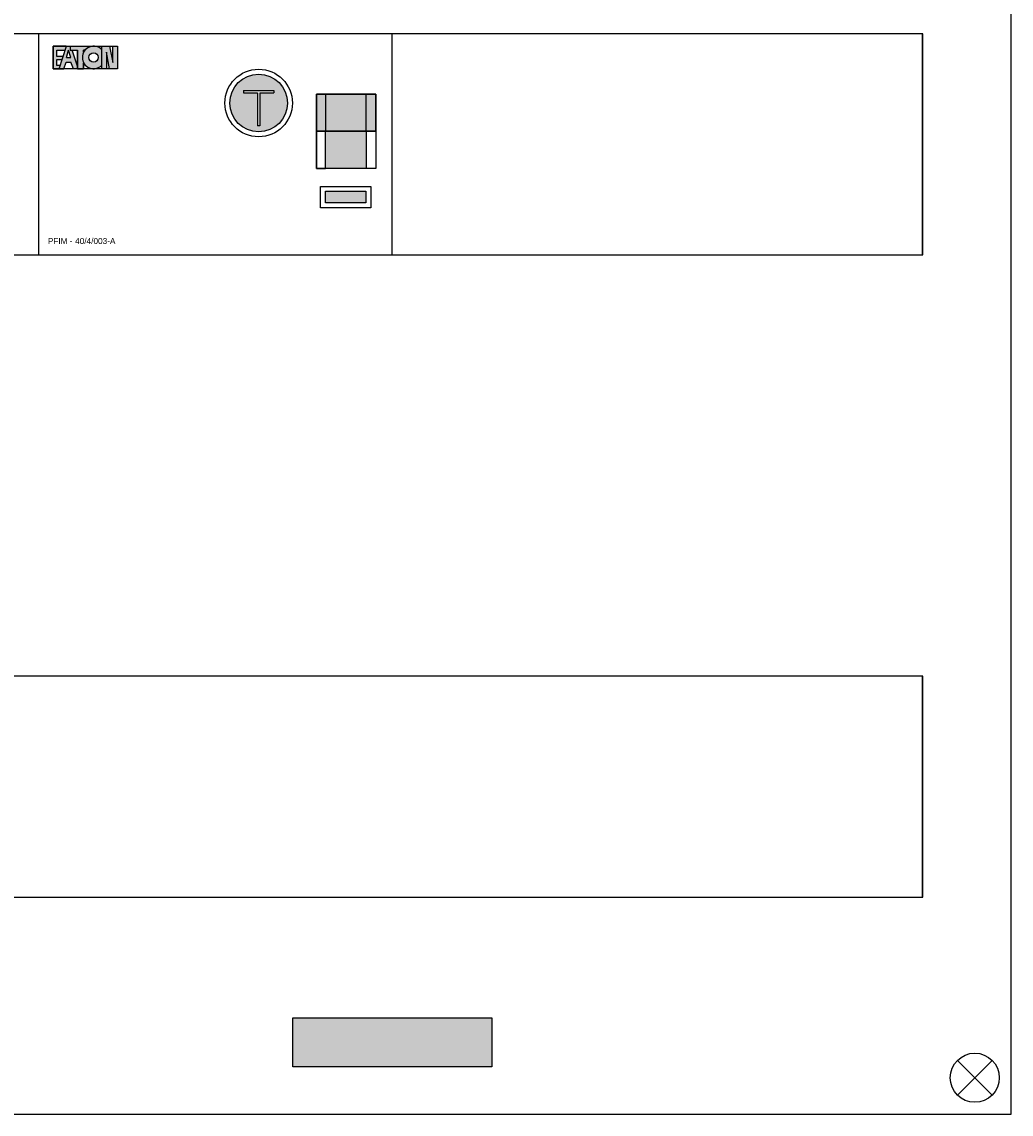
# Model space of a CAD drawing. Header units: millimetres. Extents: x -35665 to 9285, y 16711 to 36239.
# Tile 17 of 22: x -25079 to -23065, y 29361 to 31584. Entities that reach past the tile are written whole.
import ezdxf

# ---------------------------------------------------------------- set-up
doc = ezdxf.new("R2010")
doc.units = ezdxf.units.MM
doc.header["$LTSCALE"] = 100
doc.styles.add('Arial', font='arial.ttf')

# ---------------------------------------------------------------- blocks, each defined once
blk = doc.blocks.new('kastblok 3')
blk.add_hatch(color=256).paths.add_polyline_path([(1462.5, -3802.4), (1462.5, -3902.4), (1057.5, -3902.4), (1057.5, -3802.4)])
for points in [[(0, -3998.7), (2520, -3998.7), (2520, 0), (0, 0)], [(2339.6, -1800), (179.6, -1800), (179.6, -2250), (2339.6, -2250)], [(180, -2250), (2340, -2250), (2340, -1800), (180, -1800)], [(2339.2, -3107.3), (179.2, -3107.3), (179.2, -3557.3), (2339.2, -3557.3)], [(180, -3557.3), (2340, -3557.3), (2340, -3107.3), (180, -3107.3)]]:
    blk.add_lwpolyline(points, close=True)
at = {"flags": 128}
blk.add_lwpolyline([(1057.5, -3802.4), (1462.5, -3802.4), (1462.5, -3902.4), (1057.5, -3902.4), (1057.5, -3802.4)], dxfattribs=at)
for points in [[(2481.2, -3889.2), (2410.5, -3959.9)], [(2410.5, -3889.2), (2481.2, -3959.9)]]:
    blk.add_lwpolyline(points)
blk.add_circle((2445.8, -3924.5), 50)
blk = doc.blocks.new('*U46')
for color, points in [(160, [(56.3, -26), (56.3, -25.3), (29.7, -25.3), (29.7, -71.2), (41.5, -71.2), (43.7, -64.4), (36.8, -64.4), (36.8, -52.8), (47.5, -52.8), (49.6, -46.4), (36.8, -46.4), (36.8, -33.6), (53.8, -33.6)]), (160, [(106, -26.1), (106, -25.3), (64.4, -25.3), (64.4, -33.6), (78.8, -33.6), (78.8, -71.2), (91.6, -71.2), (91.6, -59, -0.247607), (91.6, -37.5), (91.6, -33.6), (94.2, -33.6, -0.156025)]), (160, [(150.7, -58.9), (144.4, -25.3), (128.4, -25.3), (128.4, -71.2), (138, -71.2), (138, -37.6), (144.3, -71.2), (160.3, -71.2), (160.3, -25.3), (150.7, -25.3)]), (256, [(565.8, -123.1), (686.8, -123.1), (686.8, -198.2), (565.8, -198.2)]), (256, [(584.3, -123.1), (666.5, -123.1), (666.5, -198.2), (584.3, -198.2)]), (256, [(666.5, -274), (584.3, -274), (584.3, -198.2), (666.5, -198.2)]), (256, [(666.5, -274), (584.3, -274), (584.3, -198.2), (666.5, -198.2)])]:
    blk.add_hatch(color=color).paths.add_polyline_path(points)
h = blk.add_hatch(color=256)
h.paths.add_polyline_path([(68.1, -33.6), (64.4, -33.6), (64.4, -25.3), (56.5, -25.3), (41.5, -71.2), (51.1, -71.2), (56.1, -58), (65.7, -58), (70.8, -71.2), (78.8, -71.2), (78.8, -66.3)])
h.paths.add_polyline_path([(65.4, -48.6), (56.5, -48.6), (60.9, -33.6)], flags=16)
h = blk.add_hatch(color=256)
h.paths.add_polyline_path([(128.4, -64.1), (128.4, -32.4, 2.489681)])
h.paths.add_polyline_path([(102.3, -48.3, -1), (121.5, -48.3, -1)], flags=16)
h = blk.add_hatch(color=51)
h.dxf.hatch_style = 1
h.paths.add_polyline_path([(389.2, -141, 1), (506.5, -141, 1)])
h.paths.add_polyline_path([(478.9, -115.5), (478.9, -120.5), (450.4, -120.5), (450.4, -187.7), (445.4, -187.7), (445.4, -120.5), (416.9, -120.5), (416.9, -115.5)], flags=0)
h.paths.add_polyline_path([(478.9, -115.5), (416.9, -115.5), (416.9, -120.5), (445.4, -120.5), (445.4, -187.7), (450.4, -187.7), (450.4, -120.5), (478.9, -120.5)], flags=16)
h = blk.add_hatch(color=256)
h.dxf.hatch_style = 1
h.paths.add_polyline_path([(565.8, -123.1), (686.8, -123.1), (686.8, -198.2), (565.8, -198.2)])
h = blk.add_hatch(color=256)
h.dxf.hatch_style = 1
h.paths.add_polyline_path([(584.3, -123.1), (666.5, -123.1), (666.5, -198.2), (584.3, -198.2)])
at = {"true_color": 0xd65a29}
h = blk.add_hatch(color=32, dxfattribs=at)
h.dxf.hatch_style = 1
h.paths.add_polyline_path([(583.9, -320.6), (583.9, -344.1), (666.1, -344.1), (666.1, -320.6)])
blk.add_line((565.8, -197.9), (565.8, -123.1))
blk.add_line((565.8, -197.9), (565.8, -123.1))
at = {"color": 0}
blk.add_lwpolyline([(0, 0), (0, -450), (720, -450), (720, 0), (0, 0)], dxfattribs=at)
for points in [[(29.7, -25.3), (29.7, -71.2), (41.5, -71.2)], [(56.3, -26), (56.3, -25.3), (29.7, -25.3)], [(49.6, -46.4), (36.8, -46.4), (36.8, -33.6), (53.8, -33.6)], [(41.5, -71.2), (56.5, -25.3)], [(56.5, -25.3), (65.5, -25.3)], [(56.5, -48.6), (60.9, -33.6)], [(65.4, -48.6), (60.9, -33.6)], [(64.4, -25.3), (64.4, -33.6), (78.8, -33.6), (78.8, -71.2), (91.6, -71.2), (91.6, -59)], [(64.4, -25.3), (106, -25.3)], [(78.8, -66.3), (68.1, -33.6)], [(91.6, -59), (91.6, -71.2), (78.8, -71.2), (78.8, -33.6)], [(91.6, -37.5), (91.6, -33.6)], [(94.2, -33.6), (91.6, -33.6), (91.6, -37.5)], [(106, -25.3), (106, -26.1)], [(128.4, -71.2), (128.4, -25.3), (144.4, -25.3)], [(144.3, -71.2), (138, -37.6), (138, -71.2), (128.4, -71.2), (128.4, -25.3)], [(160.3, -25.3), (160.3, -71.2), (144.3, -71.2)], [(144.4, -25.3), (150.7, -58.9), (150.7, -25.3), (160.3, -25.3), (160.3, -71.2)], [(43.7, -64.4), (36.8, -64.4), (36.8, -52.8), (47.5, -52.8)], [(41.5, -71.2), (51.1, -71.2), (56.1, -58), (65.7, -58)], [(56.5, -48.6), (65.4, -48.6)], [(80.4, -71.2), (70.8, -71.2), (65.7, -58), (65.7, -58)]]:
    blk.add_lwpolyline(points)
for points in [[(29.7, -25.3), (160.3, -25.3), (160.3, -71.2), (29.7, -71.2)], [(686.8, -198.2), (565.8, -198.2), (565.8, -123.1), (686.8, -123.1)], [(686.8, -198.2), (565.8, -198.2), (565.8, -123.1), (686.8, -123.1)], [(666.5, -123.1), (584.3, -123.1), (584.3, -198.2), (666.5, -198.2)], [(666.5, -123.1), (584.3, -123.1), (584.3, -198.2), (666.5, -198.2)], [(686.8, -274), (565.8, -274), (565.8, -198.2), (686.8, -198.2)], [(686.8, -274), (565.8, -274), (565.8, -198.2), (686.8, -198.2)], [(666.5, -274), (584.3, -274), (584.3, -198.2), (666.5, -198.2)], [(666.5, -274), (584.3, -274), (584.3, -198.2), (666.5, -198.2)], [(666.5, -274), (584.3, -274), (584.3, -198.2), (666.5, -198.2)], [(666.5, -274), (584.3, -274), (584.3, -198.2), (666.5, -198.2)]]:
    blk.add_lwpolyline(points, close=True)
at = {"flags": 128}
for points in [[(416.9, -115.5), (478.9, -115.5)], [(416.9, -115.5), (416.9, -120.5)], [(416.9, -120.5), (445.4, -120.5)], [(445.4, -120.5), (445.4, -187.7)], [(450.4, -120.5), (450.4, -187.7)], [(450.4, -120.5), (478.9, -120.5)], [(478.9, -115.5), (478.9, -120.5)], [(584.3, -123.1), (565.8, -123.1), (565.8, -198.2)], [(686.8, -198.2), (686.8, -123.1), (666.5, -123.1)], [(450.4, -187.7), (445.4, -187.7)], [(565.8, -198.2), (565.8, -274), (584.3, -274)]]:
    blk.add_lwpolyline(points, dxfattribs=at)
for points in [[(573.9, -310.6), (676.1, -310.6), (676.1, -354.1), (573.9, -354.1)], [(583.9, -320.6), (666.1, -320.6), (666.1, -344.1), (583.9, -344.1)]]:
    blk.add_lwpolyline(points, close=True, dxfattribs=at)
for centre, radius in [((111.9, -48.3), 9.6), ((447.9, -141), 68.7), ((447.9, -141), 58.7)]:
    blk.add_circle(centre, radius)
blk.add_arc((111.9, -48.3), 22.9, 43.7665, 316.2335)
at = {"style": 'Arial'}
for tag, p in [('TYPENUMMER', (18.7, -427.9)), ('SCHAKELVERMOGEN', (65, -427.9))]:
    blk.add_attdef(tag, p, '', height=12, dxfattribs=at)

msp = doc.modelspace()

# ---------------------------------------------------------------- block references
msp.add_blockref('kastblok 3', (-25584.5, 33359.6))
msp.add_blockref('*U46', (-25044.5, 31559.6)).add_auto_attribs({'TYPENUMMER': 'PFIM - ', 'SCHAKELVERMOGEN': '  40/4/003-A'})

doc.saveas('drawing.dxf')
